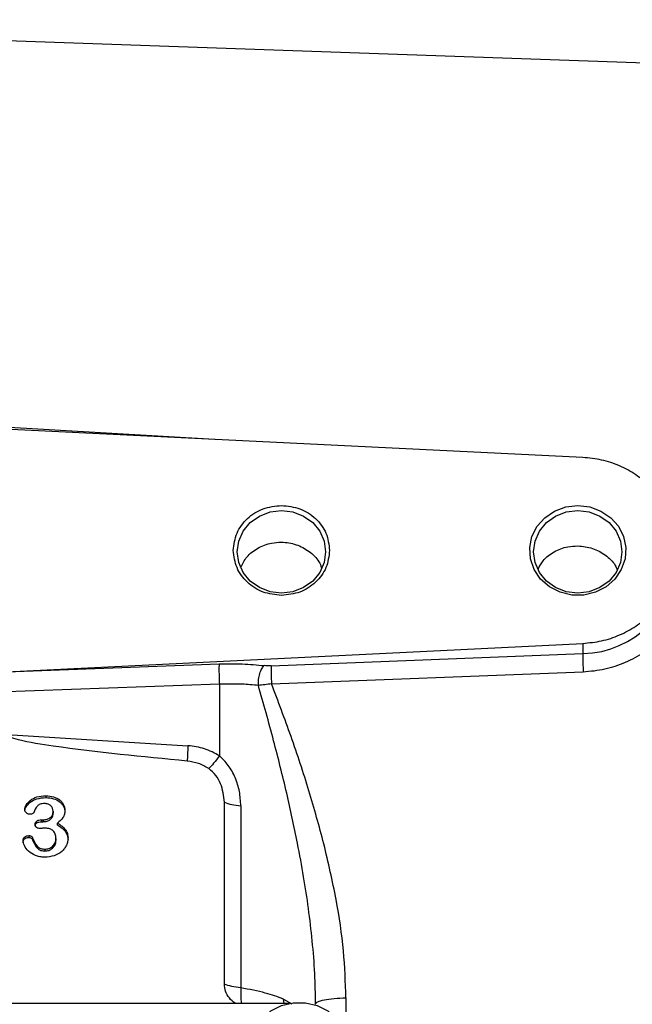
# Model space of a CAD drawing. Header units: inches. Extents: x 0.6 to 16.3, y 0.2 to 11.5.
# Tile 8 of 18: x 4.6 to 6.1, y 7.5 to 10. Entities that reach past the tile are written whole.
import ezdxf

# ---------------------------------------------------------------- set-up
doc = ezdxf.new("R2010")
doc.units = ezdxf.units.IN
doc.header["$MEASUREMENT"] = 0
doc.styles.add('SLDTEXTSTYLE0', font='TXT', dxfattribs={"width": 0.75})
doc.dimstyles.new('SLDDIMSTYLE0', dxfattribs={"dimtxt": 0.137795, "dimasz": 0.14, "dimexe": 0, "dimexo": 0.0625, "dimgap": 0.034449, "dimtad": 0, "dimdec": 1, "dimlfac": 1.5, "dimrnd": 1e-09, "dimzin": 12, "dimdsep": 46, "dimtxsty": 'SLDTEXTSTYLE0', "dimblk1": 'CLOSED', "dimblk2": 'CLOSED', "dimsah": 1, "dimcen": 0.09, "dimadec": 0, "dimazin": 3, "dimtfac": 1, "dimtdec": 1, "dimtofl": 0, "dimtmove": 0, "dimatfit": 3, "dimldrblk": 'CLOSED', "dimfxl": 0, "dimfrac": 2, "dimtolj": 1, "dimtzin": 12, "dimarcsym": 0})

# ---------------------------------------------------------------- blocks, each defined once
blk = doc.blocks.new('_Closed')
at = {"color": 0, "linetype": 'ByBlock', "lineweight": -2}
for p, q in [((-1, 0.166667), (0, 0)), ((-1, 0.166667), (-1, -0.166667)), ((0, 0), (-1, -0.166667)), ((0, 0), (-1, 0))]:
    blk.add_line(p, q, dxfattribs=at)
blk = doc.blocks.new('_D_3')
at = {"color": 7, "linetype": 'Continuous', "lineweight": 0}
for p, q in [((7.3127, 10.8544), (7.2708, 10.8544)), ((7.2708, 10.8544), (7.2708, 10.6356)), ((7.6182, 10.8544), (7.6602, 10.8544)), ((7.6602, 10.8544), (7.6602, 10.6356)), ((4.1497, 8.9856), (4.1497, 10.6953)), ((8.7551, 9.1214), (8.7551, 10.6953)), ((4.1497, 10.6559), (7.1499, 10.6559)), ((8.7551, 10.6559), (7.781, 10.6559)), ((7.2708, 10.6356), (7.3127, 10.6356)), ((7.6602, 10.6356), (7.6182, 10.6356))]:
    blk.add_line(p, q, dxfattribs=at)
at = {"color": 7, "linetype": 'Continuous', "lineweight": 18, "xscale": 0.14, "yscale": 0.14, "rotation": 180.0000000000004}
blk.add_blockref('_Closed', (4.1497, 10.6559, -1.4543), dxfattribs=at)
at = {"color": 7, "linetype": 'Continuous', "lineweight": 18, "xscale": 0.14, "yscale": 0.14}
blk.add_blockref('_Closed', (8.7551, 10.6559, -1.4543), dxfattribs=at)
at = {"color": 7, "linetype": 'Continuous', "lineweight": 18, "char_height": 0.1378, "attachment_point": 1, "style": 'SLDTEXTSTYLE0'}
for s, insert in [('175', (7.3127, 10.8132)), ('6.9', (7.3382, 10.6071))]:
    blk.add_mtext(s, dxfattribs=dict(at, insert=insert))
blk = doc.blocks.new('_D_4')
at = {"color": 7, "linetype": 'Continuous', "lineweight": 0}
for p, q in [((5.4711, 10.4096), (5.4291, 10.4096)), ((5.4291, 10.4096), (5.4291, 10.1909)), ((5.7765, 10.4096), (5.8185, 10.4096)), ((5.8185, 10.4096), (5.8185, 10.1909)), ((4.1497, 8.9856), (4.1497, 10.2506)), ((7.1951, 9.1981), (7.1951, 10.2506)), ((4.1497, 10.2112), (5.3083, 10.2112)), ((7.1951, 10.2112), (5.9394, 10.2112)), ((5.4291, 10.1909), (5.4711, 10.1909)), ((5.8185, 10.1909), (5.7765, 10.1909))]:
    blk.add_line(p, q, dxfattribs=at)
at = {"color": 7, "linetype": 'Continuous', "lineweight": 18, "xscale": 0.14, "yscale": 0.14, "rotation": 180.0000000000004}
blk.add_blockref('_Closed', (4.1497, 10.2112, -1.4543), dxfattribs=at)
at = {"color": 7, "linetype": 'Continuous', "lineweight": 18, "xscale": 0.14, "yscale": 0.14}
blk.add_blockref('_Closed', (7.1951, 10.2112, -1.4543), dxfattribs=at)
at = {"color": 7, "linetype": 'Continuous', "lineweight": 18, "char_height": 0.1378, "attachment_point": 1, "style": 'SLDTEXTSTYLE0'}
for s, insert in [('116', (5.4711, 10.3685)), ('4.6', (5.4965, 10.1624))]:
    blk.add_mtext(s, dxfattribs=dict(at, insert=insert))

msp = doc.modelspace()

# ---------------------------------------------------------------- linework, layer by layer
at = {"color": 7, "linetype": 'Continuous', "lineweight": 25}
for p, q in [((6.5108, 9.8452), (4.1497, 9.9277)), ((5.9963, 8.8559), (4.1497, 8.9463)), ((5.9833, 8.6312), (5.9831, 8.6312)), ((4.5302, 8.3118), (5.9963, 8.3836)), ((5.9963, 8.3836), (5.9963, 8.3576)), ((5.2037, 8.3265), (5.9963, 8.3576)), ((4.5302, 8.3118), (5.0712, 8.3315)), ((5.2044, 8.2812), (5.997, 8.3115)), ((5.0719, 8.2799), (4.1497, 8.2463)), ((5.0719, 8.2799), (5.0719, 8.0981)), ((4.5316, 8.152), (4.992, 8.1237)), ((4.6304, 7.9967), (4.6304, 7.9919)), ((5.0845, 7.5181), (5.0845, 7.9803)), ((4.6492, 7.9573), (4.6492, 7.9525)), ((5.1264, 7.9707), (5.1264, 7.5085)), ((4.6195, 7.9354), (4.624, 7.9354)), ((4.6195, 7.9354), (4.6195, 7.9306)), ((4.6195, 7.9306), (4.624, 7.9306)), ((4.624, 7.9354), (4.624, 7.9306)), ((4.6602, 7.9219), (4.6602, 7.9267)), ((4.5872, 7.8955), (4.5872, 7.8907)), ((4.597, 7.8895), (4.597, 7.8848)), ((4.6563, 7.8881), (4.6563, 7.8833)), ((4.6282, 7.8609), (4.6282, 7.8561)), ((5.2488, 7.4693), (3.0513, 7.4693))]:
    msp.add_line(p, q, dxfattribs=at)
at = {"color": 8, "linetype": 'Continuous', "lineweight": 25}
for p, q in [((5.0595, 8.9018), (4.1497, 8.9542)), ((5.2364, 7.4693), (5.235, 7.4803)), ((5.235, 7.4803), (5.2558, 7.4682)), ((5.3936, 7.4831), (5.3936, 7.4304))]:
    msp.add_line(p, q, dxfattribs=at)
at = {"color": 7, "linetype": 'Continuous', "lineweight": 25, "flags": 128}
for points in [[(5.9831, 8.734), (6.0135, 8.7304), (6.042, 8.7199), (6.0669, 8.703), (6.0864, 8.681), (6.0995, 8.6551), (6.1052, 8.6269), (6.1033, 8.5983), (6.0938, 8.5711), (6.0774, 8.5469), (6.055, 8.5273), (6.0281, 8.5135), (5.9984, 8.5064), (5.9677, 8.5064), (5.938, 8.5135), (5.9111, 8.5273), (5.8888, 8.5469), (5.8723, 8.5711), (5.8628, 8.5983), (5.8609, 8.6269), (5.8667, 8.6551), (5.8797, 8.681), (5.8993, 8.703), (5.9241, 8.7199), (5.9526, 8.7304), (5.9831, 8.734)], [(5.2297, 8.5112), (5.2007, 8.5148), (5.1735, 8.5253), (5.1503, 8.542), (5.1324, 8.5637), (5.1212, 8.589), (5.1173, 8.6162), (5.1212, 8.6433), (5.1324, 8.6686), (5.1503, 8.6904), (5.1735, 8.707), (5.2007, 8.7175), (5.2297, 8.7211), (5.2588, 8.7175), (5.2859, 8.707), (5.3092, 8.6904), (5.3271, 8.6686), (5.3383, 8.6433), (5.3421, 8.6162), (5.3383, 8.589), (5.3271, 8.5637), (5.3092, 8.542), (5.2859, 8.5253), (5.2588, 8.5148), (5.2297, 8.5112)], [(5.9831, 8.5112), (5.954, 8.5148), (5.9269, 8.5253), (5.9036, 8.542), (5.8857, 8.5637), (5.8745, 8.589), (5.8707, 8.6162), (5.8745, 8.6433), (5.8857, 8.6686), (5.9036, 8.6904), (5.9269, 8.707), (5.954, 8.7175), (5.9831, 8.7211), (6.0122, 8.7175), (6.0393, 8.707), (6.0626, 8.6904), (6.0804, 8.6686), (6.0916, 8.6433), (6.0955, 8.6162), (6.0916, 8.589), (6.0804, 8.5637), (6.0626, 8.542), (6.0393, 8.5253), (6.0122, 8.5148), (5.9831, 8.5112)], [(5.1992, 7.266), (5.1907, 7.2729), (5.1709, 7.2951), (5.1578, 7.3212), (5.152, 7.3496), (5.1539, 7.3784), (5.1635, 7.4058), (5.18, 7.4302), (5.2026, 7.4499), (5.2297, 7.4638), (5.2596, 7.471), (5.2905, 7.471), (5.3205, 7.4638), (5.3476, 7.4499), (5.3701, 7.4302), (5.3867, 7.4058), (5.3962, 7.3784), (5.3982, 7.3496), (5.3924, 7.3212), (5.3792, 7.2951), (5.3595, 7.2729), (5.3537, 7.268)]]:
    msp.add_lwpolyline(points, dxfattribs=at)
at = {"color": 8, "linetype": 'Continuous', "lineweight": 25}
msp.add_arc((5.9902, 8.6038), 0.2463, 271.4321, 358.6296, dxfattribs=at)
at = {"color": 7, "linetype": 'Continuous', "lineweight": 25}
for points in [[(5.9963, 8.3836), (6.0123, 8.3852), (6.0442, 8.3884), (6.0898, 8.4038), (6.1315, 8.4263), (6.1679, 8.456), (6.1977, 8.4915), (6.2198, 8.5316), (6.2334, 8.5749), (6.2379, 8.6197), (6.2334, 8.6646), (6.2198, 8.7079), (6.1977, 8.748), (6.1679, 8.7835), (6.1315, 8.8132), (6.0898, 8.8357), (6.0442, 8.8511), (6.0123, 8.8543), (5.9963, 8.8559)], [(5.1073, 8.6197), (5.1092, 8.6347), (5.1129, 8.6647), (5.1412, 8.7024), (5.1816, 8.7289), (5.2137, 8.7323), (5.2297, 8.734)], [(5.2297, 8.734), (5.2458, 8.7323), (5.2779, 8.7289), (5.3183, 8.7024), (5.3466, 8.6647), (5.3503, 8.6347), (5.3521, 8.6197)], [(5.2297, 8.5055), (5.2137, 8.5072), (5.1816, 8.5106), (5.1412, 8.537), (5.1129, 8.5748), (5.1092, 8.6048), (5.1073, 8.6197)], [(5.3521, 8.6197), (5.3503, 8.6048), (5.3466, 8.5748), (5.3183, 8.537), (5.2779, 8.5106), (5.2458, 8.5072), (5.2297, 8.5055)], [(5.0712, 8.3315), (5.0711, 8.3291), (5.0708, 8.3242), (5.0708, 8.3108), (5.0712, 8.2952), (5.0717, 8.285), (5.0719, 8.2799)], [(4.992, 8.1237), (4.9916, 8.1159), (4.9907, 8.1003), (4.9903, 8.0899), (4.99, 8.0847)], [(5.0845, 7.9803), (5.0904, 7.9781), (5.1023, 7.9737), (5.1184, 7.9717), (5.1264, 7.9707)], [(5.1264, 7.5085), (5.1184, 7.5095), (5.1023, 7.5115), (5.0904, 7.5159), (5.0845, 7.5181)], [(5.3164, 7.4676), (5.3176, 7.4696), (5.3199, 7.4735), (5.3376, 7.4786), (5.363, 7.4822), (5.3834, 7.4828), (5.3936, 7.4831)]]:
    msp.add_open_spline(points, degree=3, dxfattribs=at)
at = {"color": 8, "linetype": 'Continuous', "lineweight": 25}
for points, knots in [([(5.997, 8.3115), (6.0155, 8.3132), (6.0524, 8.3167), (6.1052, 8.3344), (6.1536, 8.3606), (6.1957, 8.3951), (6.2301, 8.4364), (6.2557, 8.4828), (6.2716, 8.5325), (6.2768, 8.5838), (6.2715, 8.6346), (6.2556, 8.6831), (6.2302, 8.7279), (6.1954, 8.7667), (6.164, 8.793), (6.1431, 8.8034), (6.1383, 8.8058)], [0, 0, 0, 0, 0.0759289, 0.1520432, 0.2277797, 0.3031324, 0.3782904, 0.4533348, 0.5281014, 0.6027661, 0.6773531, 0.7520396, 0.8269413, 0.9020857, 0.9775421, 1, 1, 1, 1]), ([(5.1264, 7.5085), (5.1262, 7.5035), (5.1258, 7.4935), (5.1265, 7.4807), (5.1273, 7.4724), (5.1281, 7.4696), (5.1282, 7.4693)], [0, 0, 0, 0, 0.31529, 0.634386, 0.959337, 1, 1, 1, 1])]:
    msp.add_open_spline(points, degree=3, knots=knots, dxfattribs=at)
at = {"color": 7, "linetype": 'Continuous', "lineweight": 25}
for points, knots in [([(5.126, 8.5767), (5.1307, 8.5858), (5.1407, 8.6055), (5.169, 8.6273), (5.2003, 8.6389), (5.2339, 8.6419), (5.2677, 8.6363), (5.3008, 8.6187), (5.3235, 8.5974), (5.3297, 8.5811), (5.3317, 8.5759)], [0, 0, 0, 0, 0.123817, 0.266594, 0.409822, 0.504878, 0.647508, 0.790138, 0.932789, 1, 1, 1, 1]), ([(5.8824, 8.5723), (5.8862, 8.5797), (5.8955, 8.5975), (5.9224, 8.6177), (5.9536, 8.6298), (5.9747, 8.6308), (5.9831, 8.6312)], [0, 0, 0, 0, 0.208039, 0.504755, 0.802423, 1, 1, 1, 1]), ([(5.9833, 8.6312), (5.996, 8.6299), (6.0213, 8.6273), (6.0542, 8.6089), (6.076, 8.589), (6.0818, 8.5742), (6.0833, 8.5705)], [0, 0, 0, 0, 0.299272, 0.598546, 0.897871, 1, 1, 1, 1]), ([(5.9963, 8.3576), (5.9962, 8.3551), (5.996, 8.3501), (5.9961, 8.3374), (5.9965, 8.324), (5.9969, 8.3157), (5.997, 8.3115)], [0, 0, 0, 0, 0.280042, 0.559389, 0.779742, 1, 1, 1, 1]), ([(5.0712, 8.3315), (5.091, 8.3319), (5.1307, 8.3326), (5.1675, 8.329), (5.1859, 8.3272)], [0, 0, 0, 0, 0.500031, 1, 1, 1, 1]), ([(5.171, 8.2769), (5.171, 8.282), (5.1711, 8.2921), (5.1743, 8.3073), (5.1795, 8.3202), (5.1838, 8.3249), (5.1859, 8.3272)], [0, 0, 0, 0, 0.249932, 0.499864, 0.74956, 1, 1, 1, 1]), ([(5.2037, 8.3265), (5.2006, 8.3265), (5.1945, 8.3264), (5.1888, 8.3269), (5.1859, 8.3272)], [0, 0, 0, 0, 0.498299, 1, 1, 1, 1]), ([(5.2037, 8.3265), (5.2036, 8.3244), (5.2034, 8.3201), (5.2034, 8.3087), (5.2037, 8.2952), (5.2042, 8.2859), (5.2044, 8.2812)], [0, 0, 0, 0, 0.250293, 0.500089, 0.750049, 1, 1, 1, 1]), ([(5.171, 8.2769), (5.1574, 8.2782), (5.1257, 8.2811), (5.0914, 8.2804), (5.0719, 8.2799)], [0, 0, 0, 0, 0.430266, 1, 1, 1, 1]), ([(5.2044, 8.2812), (5.1986, 8.2802), (5.187, 8.2782), (5.1763, 8.2773), (5.171, 8.2769)], [0, 0, 0, 0, 0.501168, 1, 1, 1, 1]), ([(5.3376, 7.8743), (5.3254, 7.9193), (5.3004, 8.0113), (5.255, 8.1471), (5.2212, 8.2366), (5.2044, 8.2812)], [0, 0, 0, 0, 0.324865, 0.663602, 1, 1, 1, 1]), ([(5.3164, 7.4676), (5.316, 7.4932), (5.3151, 7.5467), (5.3086, 7.6276), (5.2989, 7.7097), (5.2862, 7.7925), (5.2682, 7.8904), (5.243, 8.0061), (5.2096, 8.14), (5.1842, 8.2303), (5.171, 8.2769)], [0, 0, 0, 0, 0.092948, 0.193504, 0.293214, 0.391354, 0.496215, 0.65355, 0.821046, 1, 1, 1, 1]), ([(4.99, 8.0847), (4.8762, 8.0956), (4.7325, 8.1092), (4.5822, 8.1327), (4.5438, 8.1431), (4.5343, 8.1479), (4.5322, 8.1501), (4.5316, 8.1512), (4.5316, 8.1518), (4.5316, 8.152)], [0, 0, 0, 0, 0.735251, 0.928208, 0.97782, 0.991721, 0.996351, 0.998252, 1, 1, 1, 1]), ([(5.0719, 8.0981), (5.0595, 8.1049), (5.0346, 8.1184), (5.0062, 8.122), (4.992, 8.1237)], [0, 0, 0, 0, 0.499976, 1, 1, 1, 1]), ([(5.0447, 8.0656), (5.0363, 8.0705), (5.0194, 8.0802), (4.9998, 8.0832), (4.99, 8.0847)], [0, 0, 0, 0, 0.500978, 1, 1, 1, 1]), ([(5.0719, 8.0981), (5.0669, 8.0914), (5.0568, 8.0778), (5.0488, 8.0697), (5.0447, 8.0656)], [0, 0, 0, 0, 0.4999675, 1, 1, 1, 1]), ([(5.1264, 7.9707), (5.1257, 7.9831), (5.1243, 8.0074), (5.1131, 8.0425), (5.0965, 8.0741), (5.0799, 8.0903), (5.0719, 8.0981)], [0, 0, 0, 0, 0.265064, 0.523137, 0.769495, 1, 1, 1, 1]), ([(5.0845, 7.9803), (5.0828, 7.9963), (5.0801, 8.0204), (5.0639, 8.0493), (5.0511, 8.0602), (5.0447, 8.0656)], [0, 0, 0, 0, 0.498295, 0.748708, 1, 1, 1, 1]), ([(4.5773, 7.9618), (4.5775, 7.9637), (4.5779, 7.9677), (4.5819, 7.9761), (4.5912, 7.9862), (4.6087, 7.9951), (4.6228, 7.9962), (4.6304, 7.9967)], [0, 0, 0, 0, 0.0853263, 0.1817708, 0.408011, 0.6802175, 1, 1, 1, 1]), ([(4.5773, 7.9571), (4.5775, 7.9589), (4.5779, 7.963), (4.5819, 7.9713), (4.5912, 7.9814), (4.6087, 7.9904), (4.6228, 7.9914), (4.6304, 7.9919)], [0, 0, 0, 0, 0.085406, 0.181775, 0.408014, 0.680219, 1, 1, 1, 1]), ([(4.6304, 7.9967), (4.6371, 7.9963), (4.6498, 7.9954), (4.6638, 7.9883), (4.6718, 7.9806), (4.676, 7.974), (4.6786, 7.9668), (4.6789, 7.9617), (4.6791, 7.9591)], [0, 0, 0, 0, 0.284239, 0.53584, 0.653928, 0.76842, 0.882598, 1, 1, 1, 1]), ([(4.6304, 7.9919), (4.6371, 7.9915), (4.6498, 7.9906), (4.6638, 7.9835), (4.6718, 7.9758), (4.676, 7.9693), (4.6786, 7.962), (4.6789, 7.9569), (4.6791, 7.9543)], [0, 0, 0, 0, 0.284241, 0.535843, 0.654117, 0.768423, 0.882701, 1, 1, 1, 1]), ([(4.5892, 7.9495), (4.5885, 7.9496), (4.5871, 7.9497), (4.5842, 7.9506), (4.5815, 7.9523), (4.5794, 7.9547), (4.5777, 7.9576), (4.5775, 7.9601), (4.5773, 7.9618)], [0, 0, 0, 0, 0.109931, 0.220975, 0.463816, 0.593368, 0.72218, 1, 1, 1, 1]), ([(4.6, 7.9541), (4.5998, 7.9538), (4.5994, 7.9531), (4.5981, 7.9518), (4.596, 7.9506), (4.5928, 7.9497), (4.5905, 7.9496), (4.5892, 7.9495)], [0, 0, 0, 0, 0.1018108, 0.2065771, 0.4400913, 0.7048708, 1, 1, 1, 1]), ([(4.6272, 7.9768), (4.6234, 7.9766), (4.6181, 7.9763), (4.6121, 7.9733), (4.6053, 7.967), (4.6024, 7.9599), (4.6, 7.9541)], [0, 0, 0, 0, 0.2837427, 0.4004737, 0.5049217, 1, 1, 1, 1]), ([(4.624, 7.9354), (4.6273, 7.9357), (4.6337, 7.9361), (4.6408, 7.9399), (4.6452, 7.944), (4.6476, 7.9479), (4.649, 7.9524), (4.6492, 7.9556), (4.6492, 7.9573)], [0, 0, 0, 0, 0.25195, 0.493492, 0.614205, 0.734247, 0.860789, 1, 1, 1, 1]), ([(4.6492, 7.9573), (4.649, 7.9598), (4.6484, 7.9649), (4.6444, 7.9703), (4.6401, 7.9737), (4.6349, 7.9763), (4.6303, 7.9766), (4.6272, 7.9768)], [0, 0, 0, 0, 0.238971, 0.479096, 0.603797, 0.728532, 1, 1, 1, 1]), ([(4.6791, 7.9591), (4.6789, 7.9558), (4.6785, 7.9496), (4.673, 7.9377), (4.6654, 7.9312), (4.6602, 7.9267)], [0, 0, 0, 0, 0.25506, 0.488673, 1, 1, 1, 1]), ([(4.6035, 7.9243), (4.6035, 7.9251), (4.6036, 7.9266), (4.6044, 7.9288), (4.6057, 7.9308), (4.6075, 7.9324), (4.6098, 7.9338), (4.6138, 7.9352), (4.6171, 7.9353), (4.6195, 7.9354)], [0, 0, 0, 0, 0.112727, 0.21922, 0.325103, 0.436096, 0.554994, 0.685767, 1, 1, 1, 1]), ([(4.6035, 7.9195), (4.6035, 7.9203), (4.6036, 7.9219), (4.6044, 7.924), (4.6057, 7.926), (4.6075, 7.9277), (4.6098, 7.929), (4.6138, 7.9304), (4.6171, 7.9305), (4.6195, 7.9306)], [0, 0, 0, 0, 0.112982, 0.219554, 0.325361, 0.436166, 0.555326, 0.686195, 1, 1, 1, 1]), ([(4.624, 7.9306), (4.6273, 7.9309), (4.6337, 7.9314), (4.6408, 7.9351), (4.6452, 7.9392), (4.6476, 7.9431), (4.649, 7.9476), (4.6492, 7.9508), (4.6492, 7.9525)], [0, 0, 0, 0, 0.25217, 0.493525, 0.614335, 0.734417, 0.860919, 1, 1, 1, 1]), ([(4.6164, 7.9134), (4.6145, 7.9135), (4.6118, 7.9137), (4.6087, 7.915), (4.6068, 7.9163), (4.6053, 7.9179), (4.6038, 7.9205), (4.6036, 7.9227), (4.6035, 7.9243)], [0, 0, 0, 0, 0.28104, 0.404049, 0.521528, 0.635146, 0.749191, 1, 1, 1, 1]), ([(4.6293, 7.9143), (4.627, 7.9142), (4.6234, 7.914), (4.6191, 7.9136), (4.6171, 7.9135), (4.6164, 7.9134)], [0, 0, 0, 0, 0.534794, 0.834424, 1, 1, 1, 1]), ([(4.6563, 7.8881), (4.6561, 7.8918), (4.6557, 7.8972), (4.6525, 7.9036), (4.6493, 7.9075), (4.6453, 7.9105), (4.6388, 7.9136), (4.6332, 7.914), (4.6293, 7.9143)], [0, 0, 0, 0, 0.269749, 0.389969, 0.506846, 0.622633, 0.739981, 1, 1, 1, 1]), ([(4.6602, 7.9267), (4.6643, 7.9244), (4.6719, 7.9201), (4.6806, 7.9111), (4.6861, 7.9007), (4.6867, 7.8932), (4.687, 7.8894)], [0, 0, 0, 0, 0.279828, 0.527212, 0.760172, 1, 1, 1, 1]), ([(4.6602, 7.9219), (4.6643, 7.9196), (4.6719, 7.9153), (4.6806, 7.9063), (4.6861, 7.8959), (4.6867, 7.8884), (4.687, 7.8846)], [0, 0, 0, 0, 0.2798277, 0.527212, 0.7601719, 1, 1, 1, 1]), ([(4.5726, 7.8821), (4.5727, 7.8839), (4.573, 7.8866), (4.5748, 7.8898), (4.5773, 7.8925), (4.5814, 7.895), (4.5852, 7.8953), (4.5872, 7.8955)], [0, 0, 0, 0, 0.2585215, 0.3800806, 0.5035966, 0.7458987, 1, 1, 1, 1]), ([(4.5726, 7.8773), (4.5727, 7.8791), (4.573, 7.8819), (4.5748, 7.8851), (4.5773, 7.8877), (4.5814, 7.8902), (4.5852, 7.8905), (4.5872, 7.8907)], [0, 0, 0, 0, 0.2600126, 0.3812247, 0.5038603, 0.7475274, 1, 1, 1, 1]), ([(4.6279, 7.8404), (4.6237, 7.8406), (4.6154, 7.841), (4.6008, 7.8455), (4.5862, 7.8546), (4.5773, 7.8669), (4.5733, 7.8761), (4.5728, 7.8803), (4.5726, 7.8821)], [0, 0, 0, 0, 0.164026, 0.317071, 0.591702, 0.82765, 0.925159, 1, 1, 1, 1]), ([(4.5872, 7.8955), (4.5882, 7.8954), (4.5903, 7.8952), (4.5932, 7.8939), (4.5957, 7.8921), (4.5966, 7.8904), (4.597, 7.8895)], [0, 0, 0, 0, 0.2492251, 0.5132841, 0.7680413, 1, 1, 1, 1]), ([(4.5872, 7.8907), (4.5882, 7.8906), (4.5903, 7.8904), (4.5932, 7.8891), (4.5957, 7.8873), (4.5966, 7.8856), (4.597, 7.8848)], [0, 0, 0, 0, 0.250734, 0.513426, 0.769265, 1, 1, 1, 1]), ([(4.597, 7.8895), (4.6003, 7.8818), (4.6042, 7.8725), (4.613, 7.8647), (4.6192, 7.8616), (4.6245, 7.8612), (4.6282, 7.8609)], [0, 0, 0, 0, 0.558673, 0.663786, 0.768922, 1, 1, 1, 1]), ([(4.597, 7.8848), (4.6003, 7.877), (4.6042, 7.8677), (4.613, 7.86), (4.6192, 7.8568), (4.6245, 7.8564), (4.6282, 7.8561)], [0, 0, 0, 0, 0.55869, 0.663885, 0.769056, 1, 1, 1, 1]), ([(4.687, 7.8894), (4.6868, 7.8863), (4.6864, 7.88), (4.6832, 7.8708), (4.6781, 7.8623), (4.6686, 7.8523), (4.6518, 7.8424), (4.6361, 7.8411), (4.6279, 7.8404)], [0, 0, 0, 0, 0.11489, 0.230575, 0.347891, 0.468517, 0.721149, 1, 1, 1, 1]), ([(4.6282, 7.8609), (4.6316, 7.8613), (4.6387, 7.862), (4.6481, 7.8678), (4.6536, 7.8751), (4.656, 7.8823), (4.6562, 7.8861), (4.6563, 7.8881)], [0, 0, 0, 0, 0.230148, 0.469793, 0.726191, 0.858828, 1, 1, 1, 1]), ([(4.6282, 7.8561), (4.6316, 7.8565), (4.6387, 7.8572), (4.6481, 7.863), (4.6536, 7.8704), (4.656, 7.8775), (4.6562, 7.8813), (4.6563, 7.8833)], [0, 0, 0, 0, 0.23015, 0.469797, 0.726338, 0.858994, 1, 1, 1, 1]), ([(5.3936, 7.4831), (5.3923, 7.5228), (5.3895, 7.6061), (5.3698, 7.7372), (5.3487, 7.8273), (5.3376, 7.8743)], [0, 0, 0, 0, 0.303703, 0.636259, 1, 1, 1, 1]), ([(5.1138, 7.4693), (5.1133, 7.4695), (5.1065, 7.4723), (5.0966, 7.4827), (5.0863, 7.4994), (5.0851, 7.512), (5.0845, 7.5181)], [0, 0, 0, 0, 0.024713, 0.355632, 0.68655, 1, 1, 1, 1]), ([(5.235, 7.4803), (5.2201, 7.4857), (5.1877, 7.4973), (5.1478, 7.5046), (5.1264, 7.5085)], [0, 0, 0, 0, 0.462233, 1, 1, 1, 1])]:
    msp.add_open_spline(points, degree=3, knots=knots, dxfattribs=at)

# ---------------------------------------------------------------- dimensions: what is measured, and where the dimension line sits
at = {"color": 7, "linetype": 'Continuous', "lineweight": 18}
for base, p1, p2, picture, middle in [((8.7551, 10.6559), (4.1497, 8.9463), (8.7551, 9.0821), '_D_3', (7.4655, 10.6559)), ((4.1497, 10.2112), (7.1951, 9.1587), (4.1497, 8.9463), '_D_4', (5.6238, 10.2112))]:
    dim = msp.add_linear_dim(base=base, p1=p1, p2=p2, dimstyle='SLDDIMSTYLE0', dxfattribs=at)
    dim.commit()
    dim.dimension.update_dxf_attribs({"geometry": picture, "text_midpoint": middle, "dimtype": 160})

doc.saveas('drawing.dxf')
